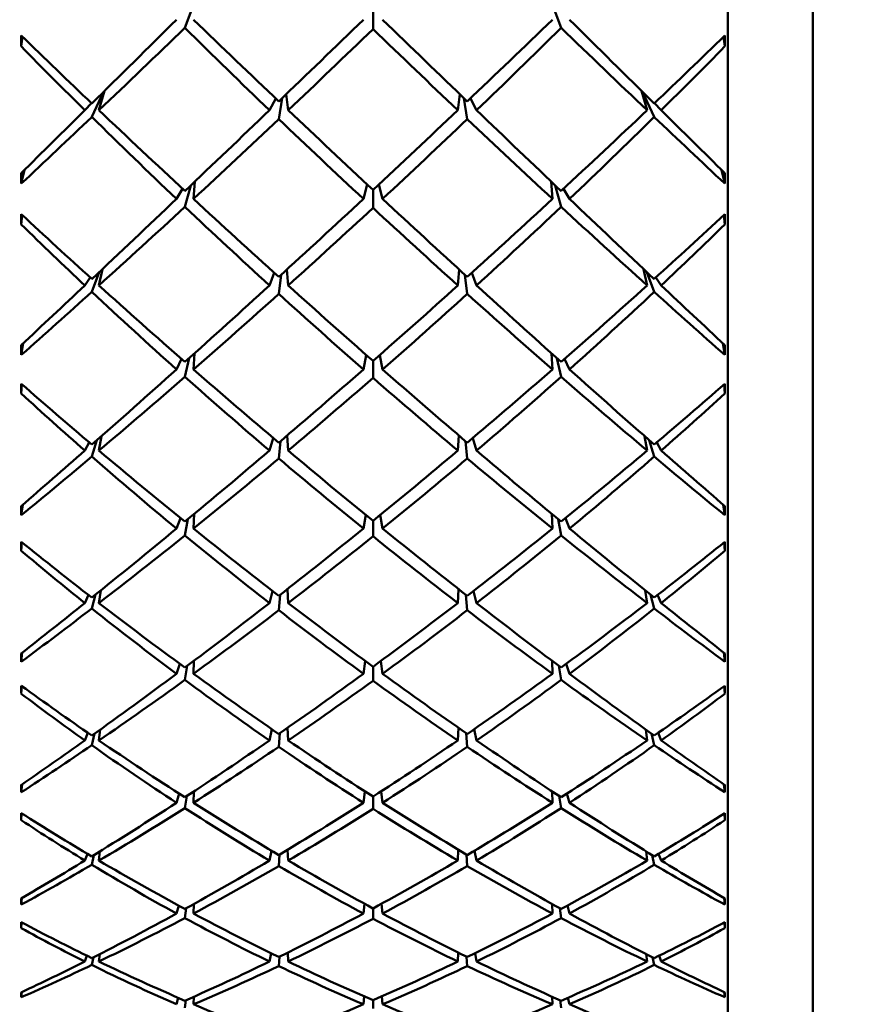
# Model space of a CAD drawing. Header units: inches. Extents: x 0.1 to 17, y 0.3 to 10.7.
# Tile 8 of 74: x 2.656 to 2.902, y 3.265 to 3.554. Entities that reach past the tile are written whole.
import ezdxf

# ---------------------------------------------------------------- set-up
doc = ezdxf.new("R2010")
doc.units = ezdxf.units.IN
doc.header["$LTSCALE"] = 0.5
doc.header["$MEASUREMENT"] = 0
doc.layers.add('Dimension (ANSI)', color=7, linetype='Continuous', lineweight=25)
doc.layers.add('Visible (ANSI)', color=7, linetype='Continuous', lineweight=50)
doc.styles.add('Note Text (ANSI)', font='tahoma.ttf')
doc.dimstyles.new('Default (ANSI)', dxfattribs={"dimscale": 0.5, "dimtxt": 0.12, "dimasz": 0.098425, "dimexe": 0.125, "dimexo": 0.0625, "dimgap": 0.031496, "dimtad": 0, "dimtih": 1, "dimtoh": 1, "dimrnd": 1e-08, "dimzin": 4, "dimdsep": 46, "dimtxsty": 'Note Text (ANSI)', "dimcen": 0.09, "dimdle": 0.393701, "dimclrd": 256, "dimclre": 256, "dimclrt": 256, "dimadec": 0, "dimazin": 1, "dimtfac": 1, "dimtofl": 0, "dimtmove": 0, "dimatfit": 3, "dimfxl": 1, "dimtolj": 1, "dimtzin": 4, "dimlwd": -1, "dimlwe": -1, "dimarcsym": 0})

# ---------------------------------------------------------------- blocks, each defined once
blk = doc.blocks.new('*D6')
at = {"layer": 'Defpoints', "color": 0, "transparency": 16777216}
for p in [(1.27458, 3.38965), (10.83585, 3.09712), (1.27458, 2.12981)]:
    blk.add_point(p, dxfattribs=at)
at = {"layer": 'Dimension (ANSI)', "transparency": 16777216}
for p, q in [((1.27458, 3.3584), (1.27458, 2.06731)), ((10.83585, 3.06587), (10.83585, 2.06731)), ((1.32379, 2.12981), (5.9621, 2.12981)), ((10.78664, 2.12981), (6.14833, 2.12981))]:
    blk.add_line(p, q, dxfattribs=at)
for points in [[(1.32379, 2.13801), (1.32379, 2.12161), (1.27458, 2.12981)], [(10.78664, 2.13801), (10.78664, 2.12161), (10.83585, 2.12981)]]:
    blk.add_solid(points, dxfattribs=at)
at = {"layer": 'Dimension (ANSI)', "transparency": 16777216, "insert": (5.97785, 2.16104), "char_height": 0.06, "attachment_point": 1, "style": 'Note Text (ANSI)'}
blk.add_mtext('\\A1;9.56', dxfattribs=at)
blk = doc.blocks.new('*D8')
at = {"layer": 'Defpoints', "color": 0, "transparency": 16777216}
for p in [(0.76001, 5.39592), (4.98488, 5.39592), (4.8545, 2.79392)]:
    blk.add_point(p, dxfattribs=at)
at = {"layer": 'Dimension (ANSI)', "transparency": 16777216}
for p, q in [((4.95363, 5.39592), (0.69751, 5.39592)), ((0.76001, 5.34671), (0.76001, 4.14192)), ((0.76001, 2.84314), (0.76001, 4.04793)), ((4.82325, 2.79392), (0.69751, 2.79392))]:
    blk.add_line(p, q, dxfattribs=at)
for points in [[(0.75181, 5.34671), (0.76822, 5.34671), (0.76001, 5.39592)], [(0.75181, 2.84314), (0.76822, 2.84314), (0.76001, 2.79392)]]:
    blk.add_solid(points, dxfattribs=at)
at = {"layer": 'Dimension (ANSI)', "transparency": 16777216, "insert": (0.68381, 4.12617), "char_height": 0.06, "attachment_point": 1, "style": 'Note Text (ANSI)'}
blk.add_mtext('\\A1;2.60', dxfattribs=at)

msp = doc.modelspace()

# ---------------------------------------------------------------- linework, layer by layer
at = {"layer": 'Visible (ANSI)'}
for p, q in [((2.86424, 3.22298), (2.86424, 4.10487)), ((2.88924, 3.24798), (2.88924, 4.07987)), ((2.70746, 3.55946), (2.70466, 3.55184)), ((2.81525, 3.55184), (2.81245, 3.55946)), ((2.75996, 3.55701), (2.75996, 3.55153)), ((2.6569, 3.54926), (2.65651, 3.54644)), ((2.86302, 3.54926), (2.86341, 3.54644)), ((2.68078, 3.53309), (2.6773, 3.52568)), ((2.67939, 3.52766), (2.68105, 3.53337)), ((2.83886, 3.53337), (2.84053, 3.52766)), ((2.84262, 3.52568), (2.83914, 3.53309)), ((2.67528, 3.52766), (2.6772, 3.52975)), ((2.72953, 3.52766), (2.73135, 3.53114)), ((2.73322, 3.53121), (2.73225, 3.52505)), ((2.73501, 3.52766), (2.73446, 3.5324)), ((2.78545, 3.5324), (2.7849, 3.52766)), ((2.78766, 3.52505), (2.78669, 3.53121)), ((2.78857, 3.53114), (2.79039, 3.52766)), ((2.84272, 3.52975), (2.84464, 3.52766)), ((2.65753, 3.51016), (2.65656, 3.50611)), ((2.86238, 3.51016), (2.86335, 3.50611)), ((2.70718, 3.5016), (2.70755, 3.50668)), ((2.81236, 3.50668), (2.81274, 3.5016)), ((2.70221, 3.5016), (2.704, 3.50455)), ((2.7064, 3.50558), (2.70466, 3.49928)), ((2.75826, 3.50581), (2.75713, 3.5016)), ((2.75996, 3.50423), (2.75996, 3.49898)), ((2.76165, 3.50581), (2.76279, 3.5016)), ((2.81525, 3.49928), (2.81352, 3.50558)), ((2.81592, 3.50455), (2.81771, 3.5016)), ((2.65683, 3.49687), (2.65651, 3.4941)), ((2.86309, 3.49687), (2.86341, 3.4941)), ((2.67939, 3.47618), (2.68041, 3.481)), ((2.73501, 3.47618), (2.73462, 3.48083)), ((2.7853, 3.48083), (2.7849, 3.47618)), ((2.8395, 3.481), (2.84053, 3.47618)), ((2.67528, 3.47618), (2.67683, 3.4785)), ((2.67942, 3.48007), (2.6773, 3.47429)), ((2.72953, 3.47618), (2.73093, 3.47987)), ((2.73294, 3.4793), (2.73225, 3.4737)), ((2.78766, 3.4737), (2.78697, 3.4793)), ((2.78899, 3.47987), (2.79039, 3.47618)), ((2.84262, 3.47429), (2.8405, 3.48007)), ((2.84309, 3.4785), (2.84464, 3.47618)), ((2.65715, 3.45923), (2.65656, 3.45575)), ((2.86276, 3.45923), (2.86335, 3.45575)), ((2.70221, 3.4515), (2.70364, 3.45459)), ((2.70588, 3.45479), (2.70466, 3.44931)), ((2.70718, 3.4515), (2.70744, 3.45619)), ((2.75799, 3.45571), (2.75713, 3.4515)), ((2.76192, 3.45571), (2.76279, 3.4515)), ((2.81247, 3.45619), (2.81274, 3.4515)), ((2.81525, 3.44931), (2.81403, 3.45479)), ((2.81627, 3.45459), (2.81771, 3.4515)), ((2.75996, 3.45398), (2.75996, 3.44902)), ((2.65677, 3.44709), (2.65651, 3.44444)), ((2.86314, 3.44709), (2.86341, 3.44444)), ((2.67939, 3.42765), (2.6801, 3.43189)), ((2.72953, 3.42765), (2.73064, 3.43134)), ((2.73501, 3.42765), (2.73472, 3.43208)), ((2.7852, 3.43208), (2.7849, 3.42765)), ((2.78928, 3.43134), (2.79039, 3.42765)), ((2.83981, 3.43189), (2.84053, 3.42765)), ((2.67528, 3.42765), (2.67655, 3.43005)), ((2.67877, 3.43072), (2.6773, 3.42589)), ((2.73277, 3.43042), (2.73225, 3.42534)), ((2.78766, 3.42534), (2.78714, 3.43042)), ((2.84262, 3.42589), (2.84115, 3.43072)), ((2.84336, 3.43005), (2.84464, 3.42765)), ((2.65697, 3.41174), (2.65656, 3.40867)), ((2.86294, 3.41174), (2.86335, 3.40867)), ((2.70718, 3.40474), (2.70738, 3.40902)), ((2.75781, 3.40878), (2.75713, 3.40474)), ((2.76211, 3.40878), (2.76279, 3.40474)), ((2.81254, 3.40902), (2.81274, 3.40474)), ((2.70221, 3.40474), (2.70338, 3.40781)), ((2.70557, 3.40753), (2.70466, 3.40272)), ((2.75996, 3.40704), (2.75996, 3.40246)), ((2.81525, 3.40272), (2.81434, 3.40753)), ((2.81654, 3.40781), (2.81771, 3.40474)), ((2.65673, 3.40071), (2.65651, 3.39824)), ((2.86319, 3.40071), (2.86341, 3.39824)), ((2.67528, 3.38285), (2.67633, 3.38522)), ((2.67838, 3.38534), (2.6773, 3.38125)), ((2.67939, 3.38285), (2.67992, 3.38657)), ((2.72953, 3.38285), (2.73042, 3.38639)), ((2.73266, 3.38529), (2.73225, 3.38074)), ((2.73501, 3.38285), (2.73478, 3.38695)), ((2.78513, 3.38695), (2.7849, 3.38285)), ((2.78766, 3.38074), (2.78726, 3.38529)), ((2.78949, 3.38639), (2.79039, 3.38285)), ((2.84, 3.38657), (2.84053, 3.38285)), ((2.84262, 3.38125), (2.84153, 3.38534)), ((2.84358, 3.38522), (2.84464, 3.38285)), ((2.65686, 3.3683), (2.65656, 3.36562)), ((2.86305, 3.3683), (2.86335, 3.36562)), ((2.70221, 3.36208), (2.70316, 3.365)), ((2.70718, 3.36208), (2.70733, 3.3659)), ((2.75767, 3.36582), (2.75713, 3.36208)), ((2.76224, 3.36582), (2.76279, 3.36208)), ((2.81259, 3.3659), (2.81274, 3.36208)), ((2.81675, 3.365), (2.81771, 3.36208)), ((2.70536, 3.36443), (2.70466, 3.36026)), ((2.75996, 3.36414), (2.75996, 3.36002)), ((2.81525, 3.36026), (2.81456, 3.36443)), ((2.65669, 3.35848), (2.65651, 3.35623)), ((2.86322, 3.35848), (2.86341, 3.35623)), ((2.67528, 3.34249), (2.67615, 3.34472)), ((2.67939, 3.34249), (2.67979, 3.34571)), ((2.72953, 3.34249), (2.73025, 3.34575)), ((2.73257, 3.3446), (2.73225, 3.34061)), ((2.73501, 3.34249), (2.73483, 3.34617)), ((2.78508, 3.34617), (2.7849, 3.34249)), ((2.78766, 3.34061), (2.78734, 3.3446)), ((2.78966, 3.34575), (2.79039, 3.34249)), ((2.84013, 3.34571), (2.84053, 3.34249)), ((2.84377, 3.34472), (2.84464, 3.34249)), ((2.67811, 3.34451), (2.6773, 3.34106)), ((2.84262, 3.34106), (2.8418, 3.34451)), ((2.65679, 3.32958), (2.65656, 3.32727)), ((2.70718, 3.32417), (2.70729, 3.3275)), ((2.75756, 3.32752), (2.75713, 3.32417)), ((2.76236, 3.32752), (2.76279, 3.32417)), ((2.81262, 3.3275), (2.81274, 3.32417)), ((2.86313, 3.32958), (2.86335, 3.32727)), ((2.70221, 3.32417), (2.70298, 3.32685)), ((2.7052, 3.32612), (2.70466, 3.32258)), ((2.75996, 3.32598), (2.75996, 3.32237)), ((2.81525, 3.32258), (2.81471, 3.32612)), ((2.81693, 3.32685), (2.81771, 3.32417)), ((2.65666, 3.32105), (2.65651, 3.31907)), ((2.86326, 3.32105), (2.86341, 3.31907)), ((2.67939, 3.30719), (2.67969, 3.3099)), ((2.72953, 3.30719), (2.73011, 3.31009)), ((2.73501, 3.30719), (2.73487, 3.31038)), ((2.78504, 3.31038), (2.7849, 3.30719)), ((2.78981, 3.31009), (2.79039, 3.30719)), ((2.84022, 3.3099), (2.84053, 3.30719)), ((2.67528, 3.30719), (2.67598, 3.3092)), ((2.67791, 3.30881), (2.6773, 3.30597)), ((2.7325, 3.30896), (2.73225, 3.30558)), ((2.78766, 3.30558), (2.78741, 3.30896)), ((2.84262, 3.30597), (2.842, 3.30881)), ((2.84393, 3.3092), (2.84464, 3.30719)), ((2.65673, 3.29615), (2.65656, 3.29423)), ((2.86319, 3.29615), (2.86335, 3.29423)), ((2.70221, 3.29162), (2.70283, 3.29396)), ((2.70507, 3.2932), (2.70466, 3.29029)), ((2.70718, 3.29162), (2.70727, 3.29441)), ((2.75747, 3.2945), (2.75713, 3.29162)), ((2.75996, 3.29314), (2.75996, 3.29011)), ((2.76245, 3.2945), (2.76279, 3.29162)), ((2.81265, 3.29441), (2.81274, 3.29162)), ((2.81525, 3.29029), (2.81484, 3.2932)), ((2.81709, 3.29396), (2.81771, 3.29162)), ((2.65663, 3.28902), (2.65651, 3.28735)), ((2.86328, 3.28902), (2.86341, 3.28735)), ((2.67528, 3.27752), (2.67584, 3.27924)), ((2.67776, 3.27877), (2.6773, 3.27652)), ((2.67939, 3.27752), (2.67961, 3.27971)), ((2.72953, 3.27752), (2.72998, 3.27996)), ((2.73244, 3.27894), (2.73225, 3.2762)), ((2.73501, 3.27752), (2.7349, 3.28016)), ((2.78501, 3.28016), (2.7849, 3.27752)), ((2.78766, 3.2762), (2.78747, 3.27894)), ((2.78994, 3.27996), (2.79039, 3.27752)), ((2.8403, 3.27971), (2.84053, 3.27752)), ((2.84262, 3.27652), (2.84216, 3.27877)), ((2.84408, 3.27924), (2.84464, 3.27752)), ((2.65668, 3.26854), (2.65656, 3.26703)), ((2.70221, 3.26494), (2.70268, 3.26687)), ((2.70718, 3.26494), (2.70724, 3.26716)), ((2.75738, 3.26727), (2.75713, 3.26494)), ((2.76253, 3.26727), (2.76279, 3.26494)), ((2.81267, 3.26716), (2.81274, 3.26494)), ((2.81723, 3.26687), (2.81771, 3.26494)), ((2.86323, 3.26854), (2.86335, 3.26703)), ((2.70497, 3.26615), (2.70466, 3.26389)), ((2.75996, 3.26616), (2.75996, 3.26375)), ((2.81525, 3.26389), (2.81495, 3.26615))]:
    msp.add_line(p, q, dxfattribs=at)
for centre, major_axis, ratio, start_param, end_param in [((2.80074, 3.66392), (0.44306, 0.4409), 0.013547, 4.416588, 4.474674), ((2.71918, 3.66392), (0.43885, -0.43664), 0.140115, 4.823811, 4.880413), ((2.80074, 3.66392), (0.44182, 0.43965), 0.076526, 4.481212, 4.537814), ((2.71918, 3.66392), (0.44182, -0.43965), 0.076526, 4.886964, 4.943566), ((2.80074, 3.66392), (0.43885, 0.43664), 0.140115, 4.544365, 4.600967), ((2.71918, 3.66392), (0.44306, -0.4409), 0.013547, 4.950104, 5.00819), ((2.71918, 3.66392), (0.44034, 0.43815), 0.112588, 4.510902, 4.568056), ((2.80074, 3.66392), (0.43076, -0.42841), 0.242363, 4.73036, 4.787514), ((2.71918, 3.66392), (0.4364, 0.43415), 0.176754, 4.574067, 4.630486), ((2.80074, 3.66392), (0.4364, -0.43415), 0.176754, 4.794292, 4.850711), ((2.71918, 3.66392), (0.43076, 0.42841), 0.242363, 4.637264, 4.694418), ((2.80074, 3.66392), (0.44034, -0.43815), 0.112588, 4.856722, 4.913876), ((2.68651, 3.66392), (-0.01491, -0.44094), 0.061208, 4.976749, 4.984148), ((2.71918, 3.66392), (0.43417, -0.43188), 0.204834, 4.771597, 4.81872), ((2.80074, 3.66392), (0.43417, 0.43188), 0.204834, 4.606058, 4.653181), ((2.83341, 3.66392), (0.01491, -0.44094), 0.061208, 1.299037, 1.306436), ((2.80074, 3.66392), (0.42344, -0.42095), 0.310003, 4.679797, 4.724266), ((2.71918, 3.66392), (0.42344, 0.42095), 0.310003, 4.700511, 4.744981), ((2.80074, 3.66392), (0.44306, 0.4409), 0.013547, 4.367373, 4.411842), ((2.71918, 3.66392), (0.43417, -0.43188), 0.204834, 4.823466, 4.88062), ((2.80074, 3.66392), (0.44182, 0.43965), 0.076526, 4.417829, 4.474983), ((2.71918, 3.66392), (0.43885, -0.43664), 0.140115, 4.886643, 4.943062), ((2.80074, 3.66392), (0.43885, 0.43664), 0.140115, 4.481716, 4.538135), ((2.71918, 3.66392), (0.44182, -0.43965), 0.076526, 4.949795, 5.006949), ((2.80074, 3.66392), (0.43417, 0.43188), 0.204834, 4.544158, 4.601312), ((2.71918, 3.66392), (0.44306, -0.4409), 0.013547, 5.012936, 5.057405), ((2.71918, 3.66392), (0.44034, 0.43815), 0.112588, 4.459033, 4.506156), ((2.80074, 3.66392), (0.42344, -0.42095), 0.310003, 4.729012, 4.787098), ((2.71918, 3.66392), (0.4364, 0.43415), 0.176754, 4.511235, 4.567837), ((2.80074, 3.66392), (0.43076, -0.42841), 0.242363, 4.793744, 4.850346), ((2.71918, 3.66392), (0.43076, 0.42841), 0.242363, 4.574432, 4.631034), ((2.80074, 3.66392), (0.4364, -0.43415), 0.176754, 4.856941, 4.913543), ((2.71918, 3.66392), (0.42344, 0.42095), 0.310003, 4.63768, 4.695766), ((2.80074, 3.66392), (0.44034, -0.43815), 0.112588, 4.918622, 4.965745), ((2.68651, 3.66392), (-0.00388, -0.44094), 0.06937, 5.071629, 5.079028), ((2.83341, 3.66392), (0.00388, -0.44094), 0.06937, 1.204157, 1.211557), ((2.80074, 3.66392), (0.44182, 0.43965), 0.076526, 4.354065, 4.412151), ((2.71918, 3.66392), (0.43417, -0.43188), 0.204834, 4.886298, 4.9429), ((2.80074, 3.66392), (0.43885, 0.43664), 0.140115, 4.418701, 4.475303), ((2.71918, 3.66392), (0.43885, -0.43664), 0.140115, 4.949475, 5.006077), ((2.80074, 3.66392), (0.43417, 0.43188), 0.204834, 4.481878, 4.53848), ((2.71918, 3.66392), (0.44182, -0.43965), 0.076526, 5.012627, 5.070713), ((2.71918, 3.66392), (0.4364, 0.43415), 0.176754, 4.448403, 4.505557), ((2.80074, 3.66392), (0.42344, -0.42095), 0.310003, 4.792776, 4.84993), ((2.71918, 3.66392), (0.43076, 0.42841), 0.242363, 4.5116, 4.568019), ((2.80074, 3.66392), (0.43076, -0.42841), 0.242363, 4.856759, 4.913178), ((2.71918, 3.66392), (0.42344, 0.42095), 0.310003, 4.574848, 4.632002), ((2.80074, 3.66392), (0.4364, -0.43415), 0.176754, 4.919221, 4.976375), ((2.68651, 3.66392), (-0.01818, -0.44094), 0.056476, 5.102672, 5.110071), ((2.71918, 3.66392), (0.42781, -0.4254), 0.271243, 4.834044, 4.881168), ((2.80074, 3.66392), (0.42781, 0.4254), 0.271243, 4.54361, 4.590733), ((2.83341, 3.66392), (0.01818, -0.44094), 0.056476, 1.173114, 1.180514), ((2.80074, 3.66392), (0.41449, -0.4118), 0.380335, 4.742134, 4.786603), ((2.71918, 3.66392), (0.41449, 0.4118), 0.380335, 4.638174, 4.682644), ((2.80074, 3.66392), (0.44182, 0.43965), 0.076526, 4.304849, 4.349319), ((2.71918, 3.66392), (0.42781, -0.4254), 0.271243, 4.885913, 4.943067), ((2.80074, 3.66392), (0.43885, 0.43664), 0.140115, 4.355318, 4.412472), ((2.71918, 3.66392), (0.43417, -0.43188), 0.204834, 4.94913, 5.005549), ((2.80074, 3.66392), (0.43417, 0.43188), 0.204834, 4.419229, 4.475648), ((2.71918, 3.66392), (0.43885, -0.43664), 0.140115, 5.012306, 5.06946), ((2.80074, 3.66392), (0.42781, 0.4254), 0.271243, 4.481711, 4.538864), ((2.71918, 3.66392), (0.44182, -0.43965), 0.076526, 5.075459, 5.119929), ((2.71918, 3.66392), (0.4364, 0.43415), 0.176754, 4.396534, 4.443657), ((2.80074, 3.66392), (0.41449, -0.4118), 0.380335, 4.791349, 4.849435), ((2.71918, 3.66392), (0.43076, 0.42841), 0.242363, 4.448768, 4.50537), ((2.80074, 3.66392), (0.42344, -0.42095), 0.310003, 4.85616, 4.912762), ((2.71918, 3.66392), (0.42344, 0.42095), 0.310003, 4.512016, 4.568618), ((2.80074, 3.66392), (0.43076, -0.42841), 0.242363, 4.919408, 4.97601), ((2.71918, 3.66392), (0.41449, 0.4118), 0.380335, 4.575343, 4.633429), ((2.80074, 3.66392), (0.4364, -0.43415), 0.176754, 4.981121, 5.028244), ((2.68651, 3.66392), (-0.0077, -0.44094), 0.067709, 5.197864, 5.205264), ((2.83341, 3.66392), (0.0077, -0.44094), 0.067709, 1.077921, 1.085321), ((2.80074, 3.66392), (0.43885, 0.43664), 0.140115, 4.291554, 4.34964), ((2.71918, 3.66392), (0.43076, 0.42841), 0.242363, 4.385936, 4.44309), ((2.80074, 3.66392), (0.41449, -0.4118), 0.380335, 4.855113, 4.912267), ((2.71918, 3.66392), (0.42781, -0.4254), 0.271243, 4.948745, 5.005347), ((2.80074, 3.66392), (0.43417, 0.43188), 0.204834, 4.356214, 4.412816), ((2.71918, 3.66392), (0.42344, 0.42095), 0.310003, 4.449184, 4.505603), ((2.80074, 3.66392), (0.42344, -0.42095), 0.310003, 4.919175, 4.975594), ((2.71918, 3.66392), (0.43417, -0.43188), 0.204834, 5.011961, 5.068564), ((2.80074, 3.66392), (0.42781, 0.4254), 0.271243, 4.419431, 4.476033), ((2.71918, 3.66392), (0.41449, 0.4118), 0.380335, 4.512511, 4.569665), ((2.80074, 3.66392), (0.43076, -0.42841), 0.242363, 4.981688, 5.038842), ((2.71918, 3.66392), (0.43885, -0.43664), 0.140115, 5.075138, 5.133224), ((2.68651, 3.66392), (-0.02116, -0.44094), 0.050858, 5.228447, 5.235847), ((2.71918, 3.66392), (0.41978, -0.41721), 0.339958, 4.896431, 4.943554), ((2.80074, 3.66392), (0.41978, 0.41721), 0.339958, 4.481224, 4.528347), ((2.83341, 3.66392), (0.02116, -0.44094), 0.050858, 1.047338, 1.054738), ((2.80074, 3.66392), (0.40395, -0.40098), 0.454114, 4.804346, 4.848815), ((2.71918, 3.66392), (-0.40395, -0.40098), 0.454114, 1.43437, 1.47884), ((2.80074, 3.66392), (0.43885, 0.43664), 0.140115, 4.242338, 4.286808), ((2.71918, 3.66392), (0.43076, 0.42841), 0.242363, 4.334067, 4.38119), ((2.80074, 3.66392), (0.40395, -0.40098), 0.454114, 4.853561, 4.911647), ((2.71918, 3.66392), (0.41978, -0.41721), 0.339958, 4.9483, 5.005454), ((2.80074, 3.66392), (0.43417, 0.43188), 0.204834, 4.292831, 4.349985), ((2.71918, 3.66392), (0.42781, -0.4254), 0.271243, 5.011577, 5.067997), ((2.80074, 3.66392), (0.42781, 0.4254), 0.271243, 4.356781, 4.413201), ((2.71918, 3.66392), (0.43417, -0.43188), 0.204834, 5.074793, 5.131947), ((2.80074, 3.66392), (0.41978, 0.41721), 0.339958, 4.419324, 4.476478), ((2.71918, 3.66392), (-0.40395, -0.40098), 0.454114, 1.371538, 1.429624), ((2.80074, 3.66392), (0.43076, -0.42841), 0.242363, 5.043587, 5.090711), ((2.71918, 3.66392), (0.43885, -0.43664), 0.140115, 5.13797, 5.18244), ((2.71918, 3.66392), (0.42344, 0.42095), 0.310003, 4.386352, 4.442954), ((2.80074, 3.66392), (0.41449, -0.4118), 0.380335, 4.918497, 4.975099), ((2.71918, 3.66392), (0.41449, 0.4118), 0.380335, 4.449679, 4.506281), ((2.80074, 3.66392), (0.42344, -0.42095), 0.310003, 4.981824, 5.038426), ((2.68651, 3.66392), (-0.0114, -0.44094), 0.064973, 5.324025, 5.331424), ((2.83341, 3.66392), (0.0114, -0.44094), 0.064973, 0.951761, 0.959161), ((2.80074, 3.66392), (0.43417, 0.43188), 0.204834, 4.229067, 4.287153), ((2.71918, 3.66392), (0.42344, 0.42095), 0.310003, 4.32352, 4.380674), ((2.80074, 3.66392), (0.40395, -0.40098), 0.454114, 4.917325, 4.974479), ((2.71918, 3.66392), (0.41978, -0.41721), 0.339958, 5.011131, 5.067734), ((2.80074, 3.66392), (0.42781, 0.4254), 0.271243, 4.293767, 4.350369), ((2.71918, 3.66392), (0.41449, 0.4118), 0.380335, 4.386847, 4.443266), ((2.80074, 3.66392), (0.41449, -0.4118), 0.380335, 4.981512, 5.037931), ((2.71918, 3.66392), (0.42781, -0.4254), 0.271243, 5.074409, 5.131011), ((2.80074, 3.66392), (0.41978, 0.41721), 0.339958, 4.357044, 4.413647), ((2.71918, 3.66392), (-0.40395, -0.40098), 0.454114, 1.308706, 1.36586), ((2.80074, 3.66392), (0.42344, -0.42095), 0.310003, 5.044104, 5.101258), ((2.71918, 3.66392), (0.43417, -0.43188), 0.204834, 5.137625, 5.195711), ((2.68651, 3.66392), (-0.0238, -0.44094), 0.044444, 5.35407, 5.361469), ((2.71918, 3.66392), (0.41014, -0.40734), 0.411677, 4.958721, 5.005844), ((2.80074, 3.66392), (0.41014, 0.40734), 0.411677, 4.418934, 4.466057), ((2.83341, 3.66392), (0.0238, -0.44094), 0.044444, 0.921716, 0.929116), ((2.80074, 3.66392), (0.39189, -0.38849), 0.532232, 4.866348, 4.910817), ((2.71918, 3.66392), (-0.39189, -0.38849), 0.532232, 1.372368, 1.416837), ((2.80074, 3.66392), (0.43417, 0.43188), 0.204834, 4.179851, 4.224321), ((2.71918, 3.66392), (0.41014, -0.40734), 0.411677, 5.01059, 5.067744), ((2.80074, 3.66392), (0.42781, 0.4254), 0.271243, 4.230383, 4.287537), ((2.71918, 3.66392), (0.41978, -0.41721), 0.339958, 5.073963, 5.130383), ((2.80074, 3.66392), (0.41978, 0.41721), 0.339958, 4.294395, 4.350815), ((2.71918, 3.66392), (0.42781, -0.4254), 0.271243, 5.137241, 5.194395), ((2.80074, 3.66392), (0.41014, 0.40734), 0.411677, 4.357034, 4.414188), ((2.71918, 3.66392), (0.43417, -0.43188), 0.204834, 5.200457, 5.244927), ((2.71918, 3.66392), (0.42344, 0.42095), 0.310003, 4.271651, 4.318775), ((2.80074, 3.66392), (0.39189, -0.38849), 0.532232, 4.915563, 4.973649), ((2.71918, 3.66392), (0.41449, 0.4118), 0.380335, 4.324015, 4.380617), ((2.80074, 3.66392), (0.40395, -0.40098), 0.454114, 4.980709, 5.037311), ((2.71918, 3.66392), (-0.40395, -0.40098), 0.454114, 1.245875, 1.302477), ((2.80074, 3.66392), (0.41449, -0.4118), 0.380335, 5.044161, 5.100763), ((2.71918, 3.66392), (-0.39189, -0.38849), 0.532232, 1.309536, 1.367622), ((2.80074, 3.66392), (0.42344, -0.42095), 0.310003, 5.106003, 5.153127), ((2.68651, 3.66392), (-0.01491, -0.44094), 0.061208, 5.450079, 5.457478), ((2.83341, 3.66392), (0.01491, -0.44094), 0.061208, 0.825707, 0.833107), ((2.80074, 3.66392), (0.42781, 0.4254), 0.271243, 4.166619, 4.224705), ((2.71918, 3.66392), (0.41014, -0.40734), 0.411677, 5.073422, 5.130024), ((2.80074, 3.66392), (0.41978, 0.41721), 0.339958, 4.231381, 4.287983), ((2.71918, 3.66392), (0.41978, -0.41721), 0.339958, 5.136795, 5.193397), ((2.80074, 3.66392), (0.41014, 0.40734), 0.411677, 4.294754, 4.351356), ((2.71918, 3.66392), (0.42781, -0.4254), 0.271243, 5.200073, 5.258159), ((2.71918, 3.66392), (0.41449, 0.4118), 0.380335, 4.261183, 4.318337), ((2.80074, 3.66392), (0.39189, -0.38849), 0.532232, 4.979327, 5.036481), ((2.71918, 3.66392), (-0.40395, -0.40098), 0.454114, 1.183043, 1.239462), ((2.80074, 3.66392), (0.40395, -0.40098), 0.454114, 5.043723, 5.100143), ((2.71918, 3.66392), (-0.39189, -0.38849), 0.532232, 1.246704, 1.303858), ((2.80074, 3.66392), (0.41449, -0.4118), 0.380335, 5.106441, 5.163595), ((2.68651, 3.66392), (-0.02607, -0.44094), 0.037338, 5.479542, 5.486941), ((2.80074, 3.66392), (0.37842, -0.37435), 0.615762, 4.927967, 4.972436), ((2.71918, 3.66392), (-0.39893, 0.3958), 0.487208, 1.879263, 1.926387), ((2.80074, 3.66392), (0.39893, 0.3958), 0.487208, 4.356799, 4.403922), ((2.71918, 3.66392), (-0.37842, -0.37435), 0.615762, 1.310749, 1.355218), ((2.83341, 3.66392), (0.02607, -0.44094), 0.037338, 0.796244, 0.803644), ((2.80074, 3.66392), (0.42781, 0.4254), 0.271243, 4.117404, 4.161873), ((2.71918, 3.66392), (-0.39893, 0.3958), 0.487208, 1.931132, 1.988286), ((2.80074, 3.66392), (0.41978, 0.41721), 0.339958, 4.167997, 4.225151), ((2.71918, 3.66392), (0.41014, -0.40734), 0.411677, 5.136254, 5.192673), ((2.80074, 3.66392), (0.41014, 0.40734), 0.411677, 4.232105, 4.288524), ((2.71918, 3.66392), (0.41978, -0.41721), 0.339958, 5.199627, 5.256781), ((2.80074, 3.66392), (0.39893, 0.3958), 0.487208, 4.294899, 4.352053), ((2.71918, 3.66392), (0.42781, -0.4254), 0.271243, 5.262905, 5.307374), ((2.71918, 3.66392), (0.41449, 0.4118), 0.380335, 4.209314, 4.256438), ((2.80074, 3.66392), (0.37842, -0.37435), 0.615762, 4.977182, 5.035268), ((2.71918, 3.66392), (-0.40395, -0.40098), 0.454114, 1.120211, 1.176813), ((2.80074, 3.66392), (0.39189, -0.38849), 0.532232, 5.042711, 5.099313), ((2.71918, 3.66392), (-0.39189, -0.38849), 0.532232, 1.183872, 1.240474), ((2.80074, 3.66392), (0.40395, -0.40098), 0.454114, 5.106372, 5.162975), ((2.71918, 3.66392), (-0.37842, -0.37435), 0.615762, 1.247917, 1.306003), ((2.80074, 3.66392), (0.41449, -0.4118), 0.380335, 5.16834, 5.215464), ((2.68651, 3.66392), (-0.01818, -0.44094), 0.056476, 5.576001, 5.583401), ((2.83341, 3.66392), (0.01818, -0.44094), 0.056476, 0.699785, 0.707184), ((2.80074, 3.66392), (0.41978, 0.41721), 0.339958, 4.104233, 4.162319), ((2.71918, 3.66392), (-0.40395, -0.40098), 0.454114, 1.057379, 1.114533), ((2.80074, 3.66392), (0.37842, -0.37435), 0.615762, 5.040946, 5.0981), ((2.71918, 3.66392), (-0.39893, 0.3958), 0.487208, 1.993964, 2.050566), ((2.80074, 3.66392), (0.41014, 0.40734), 0.411677, 4.16909, 4.225693), ((2.71918, 3.66392), (-0.39189, -0.38849), 0.532232, 1.12104, 1.17746), ((2.80074, 3.66392), (0.39189, -0.38849), 0.532232, 5.105725, 5.162145), ((2.71918, 3.66392), (0.41014, -0.40734), 0.411677, 5.199085, 5.255688), ((2.80074, 3.66392), (0.39893, 0.3958), 0.487208, 4.232619, 4.289221), ((2.71918, 3.66392), (-0.37842, -0.37435), 0.615762, 1.185085, 1.242239), ((2.80074, 3.66392), (0.40395, -0.40098), 0.454114, 5.168652, 5.225806), ((2.71918, 3.66392), (0.41978, -0.41721), 0.339958, 5.262459, 5.320545), ((2.68651, 3.66392), (-0.02792, -0.44094), 0.029655, 5.604876, 5.612275), ((2.80074, 3.66392), (0.36371, -0.35846), 0.706021, 4.988775, 5.033244), ((2.71918, 3.66392), (-0.38625, 0.3826), 0.567516, 1.94113, 1.988254), ((2.80074, 3.66392), (0.38625, 0.3826), 0.567516, 4.294932, 4.342055), ((2.71918, 3.66392), (-0.36371, -0.35846), 0.706021, 1.249941, 1.29441), ((2.83341, 3.66392), (0.02792, -0.44094), 0.029655, 0.67091, 0.67831), ((2.80074, 3.66392), (0.41978, 0.41721), 0.339958, 4.055018, 4.099487), ((2.71918, 3.66392), (-0.38625, 0.3826), 0.567516, 1.992999, 2.050153), ((2.80074, 3.66392), (0.41014, 0.40734), 0.411677, 4.105707, 4.162861), ((2.71918, 3.66392), (-0.39893, 0.3958), 0.487208, 2.056796, 2.113215), ((2.80074, 3.66392), (0.39893, 0.3958), 0.487208, 4.16997, 4.226389), ((2.71918, 3.66392), (0.41014, -0.40734), 0.411677, 5.261917, 5.319071), ((2.80074, 3.66392), (0.38625, 0.3826), 0.567516, 4.233032, 4.290186), ((2.71918, 3.66392), (0.41978, -0.41721), 0.339958, 5.325291, 5.36976), ((2.71918, 3.66392), (-0.40395, -0.40098), 0.454114, 1.00551, 1.052633), ((2.80074, 3.66392), (0.36371, -0.35846), 0.706021, 5.03799, 5.096076), ((2.71918, 3.66392), (-0.39189, -0.38849), 0.532232, 1.058209, 1.114811), ((2.80074, 3.66392), (0.37842, -0.37435), 0.615762, 5.10433, 5.160932), ((2.71918, 3.66392), (-0.37842, -0.37435), 0.615762, 1.122253, 1.178855), ((2.80074, 3.66392), (0.39189, -0.38849), 0.532232, 5.168375, 5.224977), ((2.71918, 3.66392), (-0.36371, -0.35846), 0.706021, 1.187109, 1.245195), ((2.80074, 3.66392), (0.40395, -0.40098), 0.454114, 5.230552, 5.277675), ((2.68651, 3.66392), (-0.02116, -0.44094), 0.050858, 5.701777, 5.709177), ((2.83341, 3.66392), (0.02116, -0.44094), 0.050858, 0.574009, 0.581408), ((2.80074, 3.66392), (0.41014, 0.40734), 0.411677, 4.041943, 4.100029), ((2.71918, 3.66392), (-0.39189, -0.38849), 0.532232, 0.995377, 1.052531), ((2.80074, 3.66392), (0.36371, -0.35846), 0.706021, 5.101754, 5.158908), ((2.71918, 3.66392), (-0.38625, 0.3826), 0.567516, 2.055831, 2.112433), ((2.80074, 3.66392), (0.39893, 0.3958), 0.487208, 4.106955, 4.163557), ((2.71918, 3.66392), (-0.37842, -0.37435), 0.615762, 1.059421, 1.115841), ((2.80074, 3.66392), (0.37842, -0.37435), 0.615762, 5.167344, 5.223764), ((2.71918, 3.66392), (-0.39893, 0.3958), 0.487208, 2.119628, 2.17623), ((2.80074, 3.66392), (0.38625, 0.3826), 0.567516, 4.170752, 4.227354), ((2.71918, 3.66392), (-0.36371, -0.35846), 0.706021, 1.124277, 1.181431), ((2.80074, 3.66392), (0.39189, -0.38849), 0.532232, 5.230655, 5.287809), ((2.71918, 3.66392), (0.41014, -0.40734), 0.411677, 5.324749, 5.382835), ((2.68651, 3.66392), (0.02934, 0.44094), 0.021513, 2.5885, 2.5959), ((2.80074, 3.66392), (0.34827, -0.34044), 0.804662, 5.047349, 5.091818), ((2.71918, 3.66392), (-0.37221, 0.36772), 0.653768, 2.00248, 2.049603), ((2.80074, 3.66392), (0.37221, 0.36772), 0.653768, 4.233582, 4.280706), ((2.71918, 3.66392), (-0.34827, -0.34044), 0.804662, 1.191367, 1.235836), ((2.83341, 3.66392), (0.02934, -0.44094), 0.021513, 0.545693, 0.553092), ((2.80074, 3.66392), (0.41014, 0.40734), 0.411677, 3.992727, 4.037197), ((2.71918, 3.66392), (-0.39189, -0.38849), 0.532232, 0.943508, 0.990631), ((2.80074, 3.66392), (0.34827, -0.34044), 0.804662, 5.096564, 5.15465), ((2.71918, 3.66392), (-0.37221, 0.36772), 0.653768, 2.054349, 2.111503), ((2.80074, 3.66392), (0.39893, 0.3958), 0.487208, 4.043572, 4.100726), ((2.71918, 3.66392), (-0.37842, -0.37435), 0.615762, 0.99659, 1.053192), ((2.80074, 3.66392), (0.36371, -0.35846), 0.706021, 5.165138, 5.22174), ((2.71918, 3.66392), (-0.38625, 0.3826), 0.567516, 2.118663, 2.175082), ((2.80074, 3.66392), (0.38625, 0.3826), 0.567516, 4.108103, 4.164522), ((2.71918, 3.66392), (-0.36371, -0.35846), 0.706021, 1.061445, 1.118047), ((2.80074, 3.66392), (0.37842, -0.37435), 0.615762, 5.229994, 5.286596), ((2.71918, 3.66392), (-0.39893, 0.3958), 0.487208, 2.18246, 2.239614), ((2.80074, 3.66392), (0.37221, 0.36772), 0.653768, 4.171683, 4.228837), ((2.71918, 3.66392), (-0.34827, -0.34044), 0.804662, 1.128535, 1.186621), ((2.80074, 3.66392), (0.39189, -0.38849), 0.532232, 5.292554, 5.339678), ((2.71918, 3.66392), (0.41014, -0.40734), 0.411677, 5.387581, 5.43205), ((2.68651, 3.66392), (-0.0238, -0.44094), 0.044444, 5.827399, 5.834799), ((2.83341, 3.66392), (0.0238, -0.44094), 0.044444, 0.448386, 0.455786), ((2.71918, 3.66392), (-0.37221, 0.36772), 0.653768, 2.117181, 2.173783), ((2.80074, 3.66392), (0.38625, 0.3826), 0.567516, 4.045088, 4.10169), ((2.71918, 3.66392), (-0.38625, 0.3826), 0.567516, 2.181495, 2.238097), ((2.80074, 3.66392), (0.37221, 0.36772), 0.653768, 4.109403, 4.166005), ((2.71918, 3.66392), (-0.39893, 0.3958), 0.487208, 2.245292, 2.303378)]:
    msp.add_ellipse(centre, major_axis=major_axis, ratio=ratio, start_param=start_param, end_param=end_param, dxfattribs=at)

# ---------------------------------------------------------------- dimensions: what is measured, and where the dimension line sits
at = {"layer": 'Dimension (ANSI)'}
for base, p1, p2, angle, override, picture, middle in [((0.76001, 5.39592), (4.8545, 2.79392), (4.98488, 5.39592), 270, {"dimgap": 0.031496, "dimdec": 2, "dimtol": 0, "dimlim": 0, "dimtp": 0, "dimtm": 0, "dimtdec": 2, "dimatfit": 1}, '*D8', (0.76001, 4.09492)), ((1.27458, 2.12981), (10.83585, 3.09712), (1.27458, 3.38965), 180, {"dimgap": 0.031496, "dimtih": 0, "dimtoh": 0, "dimdec": 2, "dimtol": 0, "dimlim": 0, "dimtp": 0, "dimtm": 0, "dimtdec": 2, "dimatfit": 1}, '*D6', (6.05522, 2.12981))]:
    dim = msp.add_linear_dim(base=base, p1=p1, p2=p2, angle=angle, dimstyle='Default (ANSI)', override=override, dxfattribs=at)
    dim.commit()
    dim.dimension.update_dxf_attribs({"geometry": picture, "text_midpoint": middle, "dimtype": 160})

doc.saveas('drawing.dxf')
